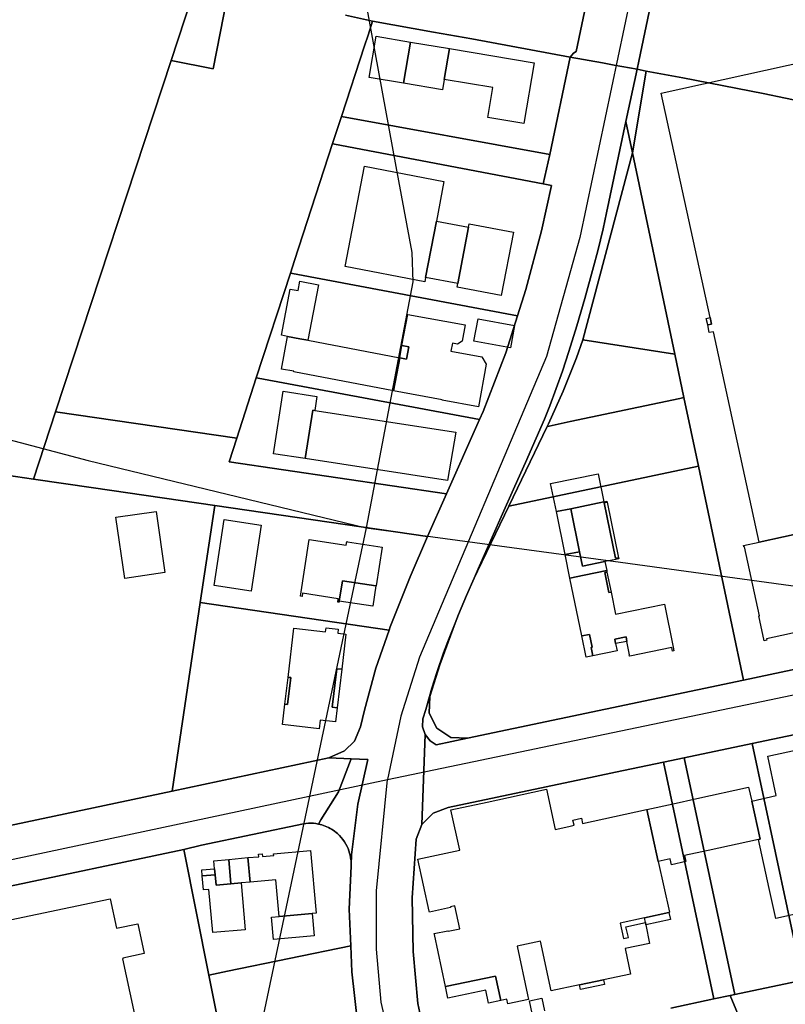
# Model space of a CAD drawing. Extents: x 577960 to 582939, y 6017202 to 6023066.
# Tile 81 of 217: x 578531 to 578718, y 6021514 to 6021755. Entities that reach past the tile are written whole.
import ezdxf

# ---------------------------------------------------------------- set-up
doc = ezdxf.new("R2010")
doc.units = 0
doc.header["$MEASUREMENT"] = 0
doc.linetypes.add('D', pattern=[0])
for name, color, linetype in [('LI__FLUR', 7, 'D'), ('LI__GEB', 7, 'Continuous'), ('LI__STRASSE', 7, 'Continuous')]:
    doc.layers.add(name, color=color, linetype=linetype)

msp = doc.modelspace()

# ---------------------------------------------------------------- linework, layer by layer
at = {"layer": 'LI__FLUR', "color": 8, "linetype": 'D', "true_color": 0x808080}
for p, q in [((578666.948, 6021747.316), (578684.784, 6021831.461)), ((578684.784, 6021831.461), (578666.948, 6021747.316)), ((578690.02, 6021781.581), (578682.252, 6021744.956)), ((578682.252, 6021744.956), (578690.02, 6021781.581)), ((578567.866, 6021745.157), (578573.725, 6021763.14)), ((578573.725, 6021763.14), (578567.866, 6021745.157)), ((578581.761, 6021761.63), (578578.172, 6021743.148)), ((578578.172, 6021743.148), (578581.761, 6021761.63)), ((578610.49, 6021756.222), (578617.137, 6021754.793)), ((578617.137, 6021754.793), (578610.49, 6021756.222)), ((578617.137, 6021754.793), (578616.038, 6021751.384)), ((578616.038, 6021751.384), (578617.137, 6021754.793)), ((578617.137, 6021754.793), (578632.091, 6021752.064)), ((578632.091, 6021752.064), (578617.137, 6021754.793)), ((578632.091, 6021752.064), (578641.458, 6021750.484)), ((578641.458, 6021750.484), (578632.091, 6021752.064)), ((578616.038, 6021751.384), (578615.178, 6021748.735)), ((578615.178, 6021748.735), (578616.038, 6021751.384)), ((578641.458, 6021750.484), (578665.478, 6021745.926)), ((578665.478, 6021745.926), (578641.458, 6021750.484)), ((578615.178, 6021748.735), (578609.549, 6021731.463)), ((578609.549, 6021731.463), (578615.178, 6021748.735)), ((578665.478, 6021745.926), (578666.318, 6021746.976)), ((578666.318, 6021746.976), (578665.478, 6021745.926)), ((578666.318, 6021746.976), (578666.948, 6021747.316)), ((578666.948, 6021747.316), (578666.318, 6021746.976)), ((578567.866, 6021745.157), (578539.564, 6021659.173)), ((578539.564, 6021659.173), (578567.866, 6021745.157)), ((578578.172, 6021743.148), (578567.866, 6021745.157)), ((578567.866, 6021745.157), (578578.172, 6021743.148)), ((578660.499, 6021722.146), (578665.478, 6021745.926)), ((578665.478, 6021745.926), (578660.499, 6021722.146)), ((578673.425, 6021744.587), (578665.478, 6021745.926)), ((578665.478, 6021745.926), (578673.425, 6021744.587)), ((578676.244, 6021744.047), (578673.425, 6021744.587)), ((578673.425, 6021744.587), (578676.244, 6021744.047)), ((578682.252, 6021744.956), (578681.842, 6021742.997)), ((578681.842, 6021742.997), (578682.252, 6021744.956)), ((578681.842, 6021742.997), (578676.244, 6021744.047)), ((578676.244, 6021744.047), (578681.842, 6021742.997)), ((578679.142, 6021730.262), (578681.842, 6021742.997)), ((578681.842, 6021742.997), (578679.142, 6021730.262)), ((578680.761, 6021722.546), (578684.051, 6021742.577)), ((578684.051, 6021742.577), (578680.761, 6021722.546)), ((578681.842, 6021742.997), (578684.051, 6021742.577)), ((578684.051, 6021742.577), (578681.842, 6021742.997)), ((578684.051, 6021742.577), (578693.047, 6021740.868)), ((578693.047, 6021740.868), (578684.051, 6021742.577)), ((578693.047, 6021740.868), (578712.68, 6021737.069)), ((578712.68, 6021737.069), (578693.047, 6021740.868)), ((578712.68, 6021737.069), (578730.003, 6021733.501)), ((578730.003, 6021733.501), (578712.68, 6021737.069)), ((578607.38, 6021724.805), (578609.549, 6021731.463)), ((578609.549, 6021731.463), (578607.38, 6021724.805)), ((578609.549, 6021731.463), (578660.499, 6021722.146)), ((578660.499, 6021722.146), (578609.549, 6021731.463)), ((578674.383, 6021707.862), (578679.142, 6021730.262)), ((578679.142, 6021730.262), (578674.383, 6021707.862)), ((578680.761, 6021722.546), (578679.142, 6021730.262)), ((578679.142, 6021730.262), (578680.761, 6021722.546)), ((578598.062, 6021696.197), (578607.38, 6021724.805)), ((578607.38, 6021724.805), (578598.062, 6021696.197)), ((578607.38, 6021724.805), (578607.87, 6021724.715)), ((578607.87, 6021724.715), (578607.38, 6021724.805)), ((578607.87, 6021724.715), (578658.89, 6021714.959)), ((578658.89, 6021714.959), (578607.87, 6021724.715)), ((578668.604, 6021676.774), (578680.761, 6021722.546)), ((578680.761, 6021722.546), (578668.604, 6021676.774)), ((578680.761, 6021722.546), (578691.116, 6021673.266)), ((578691.116, 6021673.266), (578680.761, 6021722.546)), ((578660.499, 6021722.146), (578658.89, 6021714.959)), ((578658.89, 6021714.959), (578660.499, 6021722.146)), ((578660.889, 6021714.579), (578658.499, 6021703.514)), ((578658.499, 6021703.514), (578660.889, 6021714.579)), ((578658.89, 6021714.959), (578660.889, 6021714.579)), ((578660.889, 6021714.579), (578658.89, 6021714.959)), ((578673.524, 6021703.943), (578674.383, 6021707.862)), ((578674.383, 6021707.862), (578673.524, 6021703.943)), ((578658.499, 6021703.514), (578654.62, 6021689.149)), ((578654.62, 6021689.149), (578658.499, 6021703.514)), ((578672.254, 6021698.545), (578673.524, 6021703.943)), ((578673.524, 6021703.943), (578672.254, 6021698.545)), ((578671.234, 6021694.667), (578672.254, 6021698.545)), ((578672.254, 6021698.545), (578671.234, 6021694.667)), ((578597.063, 6021693.128), (578598.062, 6021696.197)), ((578598.062, 6021696.197), (578597.063, 6021693.128)), ((578669.085, 6021686.94), (578671.234, 6021694.667)), ((578671.234, 6021694.667), (578669.085, 6021686.94)), ((578597.063, 6021693.128), (578588.715, 6021667.499)), ((578588.715, 6021667.499), (578597.063, 6021693.128)), ((578597.553, 6021693.038), (578597.063, 6021693.128)), ((578597.063, 6021693.128), (578597.553, 6021693.038)), ((578652.581, 6021682.692), (578597.553, 6021693.038)), ((578597.553, 6021693.038), (578652.581, 6021682.692)), ((578654.62, 6021689.149), (578652.581, 6021682.692)), ((578652.581, 6021682.692), (578654.62, 6021689.149)), ((578667.105, 6021680.203), (578669.085, 6021686.94)), ((578669.085, 6021686.94), (578667.105, 6021680.203)), ((578649.722, 6021673.636), (578652.581, 6021682.692)), ((578652.581, 6021682.692), (578649.722, 6021673.636)), ((578665.166, 6021673.946), (578667.105, 6021680.203)), ((578667.105, 6021680.203), (578665.166, 6021673.946)), ((578667.025, 6021672.376), (578668.604, 6021676.774)), ((578668.604, 6021676.774), (578667.025, 6021672.376)), ((578668.604, 6021676.774), (578691.116, 6021673.266)), ((578691.116, 6021673.266), (578668.604, 6021676.774)), ((578644.223, 6021659.272), (578649.722, 6021673.636)), ((578649.722, 6021673.636), (578644.223, 6021659.272)), ((578663.586, 6021669.138), (578665.166, 6021673.946)), ((578665.166, 6021673.946), (578663.586, 6021669.138)), ((578663.806, 6021664.27), (578667.025, 6021672.376)), ((578667.025, 6021672.376), (578663.806, 6021664.27)), ((578691.116, 6021673.266), (578693.334, 6021662.69)), ((578693.334, 6021662.69), (578691.116, 6021673.266)), ((578583.916, 6021652.765), (578588.715, 6021667.499)), ((578588.715, 6021667.499), (578583.916, 6021652.765)), ((578588.715, 6021667.499), (578589.205, 6021667.409)), ((578589.205, 6021667.409), (578588.715, 6021667.499)), ((578589.205, 6021667.409), (578643.343, 6021657.303)), ((578643.343, 6021657.303), (578589.205, 6021667.409)), ((578662.086, 6021664.869), (578663.586, 6021669.138)), ((578663.586, 6021669.138), (578662.086, 6021664.869)), ((578660.477, 6021660.641), (578662.086, 6021664.869)), ((578662.086, 6021664.869), (578660.477, 6021660.641)), ((578660.197, 6021656.223), (578663.806, 6021664.27)), ((578663.806, 6021664.27), (578660.197, 6021656.223)), ((578665.525, 6021656.803), (578692.355, 6021662.48)), ((578692.355, 6021662.48), (578665.525, 6021656.803)), ((578692.355, 6021662.48), (578693.334, 6021662.69)), ((578693.334, 6021662.69), (578692.355, 6021662.48)), ((578693.334, 6021662.69), (578696.872, 6021645.877)), ((578696.872, 6021645.877), (578693.334, 6021662.69)), ((578659.177, 6021657.372), (578660.477, 6021660.641)), ((578660.477, 6021660.641), (578659.177, 6021657.372)), ((578534.175, 6021642.7), (578539.564, 6021659.173)), ((578539.564, 6021659.173), (578534.175, 6021642.7)), ((578539.564, 6021659.173), (578583.916, 6021652.765)), ((578583.916, 6021652.765), (578539.564, 6021659.173)), ((578643.343, 6021657.303), (578644.223, 6021659.272)), ((578644.223, 6021659.272), (578643.343, 6021657.303)), ((578643.343, 6021657.303), (578635.266, 6021639.13)), ((578635.266, 6021639.13), (578643.343, 6021657.303)), ((578650.52, 6021636.131), (578659.897, 6021655.613)), ((578659.897, 6021655.613), (578650.52, 6021636.131)), ((578657.198, 6021652.764), (578659.177, 6021657.372)), ((578659.177, 6021657.372), (578657.198, 6021652.764)), ((578659.897, 6021655.613), (578660.197, 6021656.223)), ((578660.197, 6021656.223), (578659.897, 6021655.613)), ((578659.897, 6021655.613), (578660.317, 6021655.703)), ((578660.317, 6021655.703), (578659.897, 6021655.613)), ((578660.317, 6021655.703), (578665.525, 6021656.803)), ((578665.525, 6021656.803), (578660.317, 6021655.703)), ((578583.916, 6021652.765), (578582.037, 6021646.988)), ((578582.037, 6021646.988), (578583.916, 6021652.765)), ((578654.579, 6021646.757), (578657.198, 6021652.764)), ((578657.198, 6021652.764), (578654.579, 6021646.757)), ((578534.175, 6021642.7), (578506.466, 6021646.728)), ((578506.466, 6021646.728), (578534.175, 6021642.7)), ((578582.037, 6021646.988), (578635.266, 6021639.13)), ((578635.266, 6021639.13), (578582.037, 6021646.988)), ((578696.872, 6021645.877), (578650.52, 6021636.131)), ((578650.52, 6021636.131), (578696.872, 6021645.877)), ((578651.969, 6021641.019), (578654.579, 6021646.757)), ((578654.579, 6021646.757), (578651.969, 6021641.019)), ((578696.872, 6021645.877), (578705.028, 6021607.052)), ((578705.028, 6021607.052), (578696.872, 6021645.877)), ((578548.919, 6021640.571), (578534.175, 6021642.7)), ((578534.175, 6021642.7), (578548.919, 6021640.571)), ((578648.64, 6021633.482), (578651.969, 6021641.019)), ((578651.969, 6021641.019), (578648.64, 6021633.482)), ((578578.538, 6021636.272), (578548.919, 6021640.571)), ((578548.919, 6021640.571), (578578.538, 6021636.272)), ((578635.266, 6021639.13), (578630.607, 6021628.714)), ((578630.607, 6021628.714), (578635.266, 6021639.13)), ((578574.998, 6021612.552), (578578.538, 6021636.272)), ((578578.538, 6021636.272), (578574.998, 6021612.552)), ((578630.607, 6021628.714), (578578.538, 6021636.272)), ((578578.538, 6021636.272), (578630.607, 6021628.714)), ((578642.842, 6021620.188), (578650.52, 6021636.131)), ((578650.52, 6021636.131), (578642.842, 6021620.188)), ((578642.972, 6021620.748), (578648.64, 6021633.482)), ((578648.64, 6021633.482), (578642.972, 6021620.748)), ((578630.607, 6021628.714), (578626.318, 6021618.829)), ((578626.318, 6021618.829), (578630.607, 6021628.714)), ((578641.982, 6021618.469), (578642.972, 6021620.748)), ((578642.972, 6021620.748), (578641.982, 6021618.469)), ((578641.982, 6021618.469), (578642.842, 6021620.188)), ((578642.842, 6021620.188), (578641.982, 6021618.469)), ((578626.318, 6021618.829), (578621.46, 6021606.594)), ((578621.46, 6021606.594), (578626.318, 6021618.829)), ((578640.133, 6021614.24), (578641.982, 6021618.469)), ((578641.982, 6021618.469), (578640.133, 6021614.24)), ((578638.194, 6021609.612), (578640.133, 6021614.24)), ((578640.133, 6021614.24), (578638.194, 6021609.612)), ((578568.109, 6021566.381), (578574.998, 6021612.552)), ((578574.998, 6021612.552), (578568.109, 6021566.381)), ((578621.19, 6021605.794), (578574.998, 6021612.552)), ((578574.998, 6021612.552), (578621.19, 6021605.794)), ((578637.334, 6021607.453), (578638.194, 6021609.612)), ((578638.194, 6021609.612), (578637.334, 6021607.453)), ((578787.736, 6021610.42), (578707.866, 6021593.548)), ((578707.866, 6021593.548), (578787.736, 6021610.42)), ((578637.334, 6021607.453), (578633.565, 6021597.247)), ((578633.565, 6021597.247), (578637.334, 6021607.453)), ((578635.564, 6021603.025), (578637.334, 6021607.453)), ((578637.334, 6021607.453), (578635.564, 6021603.025)), ((578705.028, 6021607.052), (578707.866, 6021593.548)), ((578707.866, 6021593.548), (578705.028, 6021607.052)), ((578621.19, 6021605.794), (578617.981, 6021596.438)), ((578617.981, 6021596.438), (578621.19, 6021605.794)), ((578621.46, 6021606.594), (578621.19, 6021605.794)), ((578621.19, 6021605.794), (578621.46, 6021606.594)), ((578634.535, 6021600.236), (578635.564, 6021603.025)), ((578635.564, 6021603.025), (578634.535, 6021600.236)), ((578632.885, 6021595.448), (578634.535, 6021600.236)), ((578634.535, 6021600.236), (578632.885, 6021595.448)), ((578633.565, 6021597.247), (578631.145, 6021589.531)), ((578631.145, 6021589.531), (578633.565, 6021597.247)), ((578617.981, 6021596.438), (578615.151, 6021586.222)), ((578615.151, 6021586.222), (578617.981, 6021596.438)), ((578631.655, 6021591.6), (578632.885, 6021595.448)), ((578632.885, 6021595.448), (578631.655, 6021591.6)), ((578707.866, 6021593.548), (578640.411, 6021579.305)), ((578640.411, 6021579.305), (578707.866, 6021593.548)), ((578630.146, 6021586.322), (578631.655, 6021591.6)), ((578631.655, 6021591.6), (578630.146, 6021586.322)), ((578631.145, 6021589.531), (578630.975, 6021585.422)), ((578630.975, 6021585.422), (578631.145, 6021589.531)), ((578615.151, 6021586.222), (578614.192, 6021582.104)), ((578614.192, 6021582.104), (578615.151, 6021586.222)), ((578629.486, 6021584.103), (578630.146, 6021586.322)), ((578630.146, 6021586.322), (578629.486, 6021584.103)), ((578630.975, 6021585.422), (578632.844, 6021581.774)), ((578632.844, 6021581.774), (578630.975, 6021585.422)), ((578629.356, 6021582.114), (578629.486, 6021584.103)), ((578629.486, 6021584.103), (578629.356, 6021582.114)), ((578709.975, 6021578.044), (578734.455, 6021583.212)), ((578734.455, 6021583.212), (578709.975, 6021578.044)), ((578614.192, 6021582.104), (578612.732, 6021578.615)), ((578612.732, 6021578.615), (578614.192, 6021582.104)), ((578630.026, 6021580.244), (578629.356, 6021582.114)), ((578629.356, 6021582.114), (578630.026, 6021580.244)), ((578632.844, 6021581.774), (578636.323, 6021579.525)), ((578636.323, 6021579.525), (578632.844, 6021581.774)), ((578612.732, 6021578.615), (578610.263, 6021576.236)), ((578610.263, 6021576.236), (578612.732, 6021578.615)), ((578630.026, 6021580.244), (578629.235, 6021558.233)), ((578629.235, 6021558.233), (578630.026, 6021580.244)), ((578631.265, 6021578.685), (578630.026, 6021580.244)), ((578630.026, 6021580.244), (578631.265, 6021578.685)), ((578632.704, 6021577.675), (578631.265, 6021578.685)), ((578631.265, 6021578.685), (578632.704, 6021577.675)), ((578640.411, 6021579.305), (578632.704, 6021577.675)), ((578632.704, 6021577.675), (578640.411, 6021579.305)), ((578636.323, 6021579.525), (578640.411, 6021579.305)), ((578640.411, 6021579.305), (578636.323, 6021579.525)), ((578709.975, 6021578.044), (578693.391, 6021574.536)), ((578693.391, 6021574.536), (578709.975, 6021578.044)), ((578721.428, 6021524.576), (578709.975, 6021578.044)), ((578709.975, 6021578.044), (578721.428, 6021524.576)), ((578610.263, 6021576.236), (578606.414, 6021574.507)), ((578606.414, 6021574.507), (578610.263, 6021576.236)), ((578606.414, 6021574.507), (578568.109, 6021566.381)), ((578568.109, 6021566.381), (578606.414, 6021574.507)), ((578611.952, 6021574.307), (578606.414, 6021574.507)), ((578606.414, 6021574.507), (578611.952, 6021574.307)), ((578608.833, 6021566.21), (578611.952, 6021574.307)), ((578611.952, 6021574.307), (578608.833, 6021566.21)), ((578611.952, 6021574.307), (578616.011, 6021574.157)), ((578616.011, 6021574.157), (578611.952, 6021574.307)), ((578616.011, 6021574.157), (578613.521, 6021563.182)), ((578613.521, 6021563.182), (578616.011, 6021574.157)), ((578688.313, 6021573.486), (578676.577, 6021570.988)), ((578676.577, 6021570.988), (578688.313, 6021573.486)), ((578688.313, 6021573.486), (578693.391, 6021574.536)), ((578693.391, 6021574.536), (578688.313, 6021573.486)), ((578700.646, 6021515.58), (578688.313, 6021573.486)), ((578688.313, 6021573.486), (578700.646, 6021515.58)), ((578693.391, 6021574.536), (578705.744, 6021516.649)), ((578705.744, 6021516.649), (578693.391, 6021574.536)), ((578676.577, 6021570.988), (578671.589, 6021569.958)), ((578671.589, 6021569.958), (578676.577, 6021570.988)), ((578671.589, 6021569.958), (578635.643, 6021562.372)), ((578635.643, 6021562.372), (578671.589, 6021569.958)), ((578568.109, 6021566.381), (578511.57, 6021554.387)), ((578511.57, 6021554.387), (578568.109, 6021566.381)), ((578604.525, 6021559.363), (578608.833, 6021566.21)), ((578608.833, 6021566.21), (578604.525, 6021559.363)), ((578613.521, 6021563.182), (578612.011, 6021550.827)), ((578612.011, 6021550.827), (578613.521, 6021563.182)), ((578635.643, 6021562.372), (578632.014, 6021560.972)), ((578632.014, 6021560.972), (578635.643, 6021562.372)), ((578603.905, 6021558.334), (578604.525, 6021559.363)), ((578604.525, 6021559.363), (578603.905, 6021558.334)), ((578632.014, 6021560.972), (578629.235, 6021558.233)), ((578629.235, 6021558.233), (578632.014, 6021560.972)), ((578575.296, 6021553.136), (578600.236, 6021558.384)), ((578600.236, 6021558.384), (578575.296, 6021553.136)), ((578600.236, 6021558.384), (578600.845, 6021558.476)), ((578600.845, 6021558.476), (578600.236, 6021558.384)), ((578600.845, 6021558.476), (578601.458, 6021558.527)), ((578601.458, 6021558.527), (578600.845, 6021558.476)), ((578601.458, 6021558.527), (578602.073, 6021558.539)), ((578602.073, 6021558.539), (578601.458, 6021558.527)), ((578602.073, 6021558.539), (578602.688, 6021558.511)), ((578602.688, 6021558.511), (578602.073, 6021558.539)), ((578602.688, 6021558.511), (578603.299, 6021558.442)), ((578603.299, 6021558.442), (578602.688, 6021558.511)), ((578603.299, 6021558.442), (578603.905, 6021558.334)), ((578603.905, 6021558.334), (578603.299, 6021558.442)), ((578604.33, 6021558.237), (578603.905, 6021558.334)), ((578603.905, 6021558.334), (578604.33, 6021558.237)), ((578604.751, 6021558.121), (578604.33, 6021558.237)), ((578604.33, 6021558.237), (578604.751, 6021558.121)), ((578605.166, 6021557.988), (578604.751, 6021558.121)), ((578604.751, 6021558.121), (578605.166, 6021557.988)), ((578605.576, 6021557.837), (578605.166, 6021557.988)), ((578605.166, 6021557.988), (578605.576, 6021557.837)), ((578605.979, 6021557.669), (578605.576, 6021557.837)), ((578605.576, 6021557.837), (578605.979, 6021557.669)), ((578606.374, 6021557.484), (578605.979, 6021557.669)), ((578605.979, 6021557.669), (578606.374, 6021557.484)), ((578606.758, 6021557.277), (578606.374, 6021557.484)), ((578606.374, 6021557.484), (578606.758, 6021557.277)), ((578607.134, 6021557.055), (578606.758, 6021557.277)), ((578606.758, 6021557.277), (578607.134, 6021557.055)), ((578607.501, 6021556.819), (578607.134, 6021557.055)), ((578607.134, 6021557.055), (578607.501, 6021556.819)), ((578607.859, 6021556.568), (578607.501, 6021556.819)), ((578607.501, 6021556.819), (578607.859, 6021556.568)), ((578608.206, 6021556.303), (578607.859, 6021556.568)), ((578607.859, 6021556.568), (578608.206, 6021556.303)), ((578608.543, 6021556.025), (578608.206, 6021556.303)), ((578608.206, 6021556.303), (578608.543, 6021556.025)), ((578629.235, 6021558.233), (578627.855, 6021554.595)), ((578627.855, 6021554.595), (578629.235, 6021558.233)), ((578609.026, 6021555.564), (578608.543, 6021556.025)), ((578608.543, 6021556.025), (578609.026, 6021555.564)), ((578609.479, 6021555.072), (578609.026, 6021555.564)), ((578609.026, 6021555.564), (578609.479, 6021555.072)), ((578609.898, 6021554.552), (578609.479, 6021555.072)), ((578609.479, 6021555.072), (578609.898, 6021554.552)), ((578610.283, 6021554.006), (578609.898, 6021554.552)), ((578609.898, 6021554.552), (578610.283, 6021554.006)), ((578610.631, 6021553.437), (578610.283, 6021554.006)), ((578610.283, 6021554.006), (578610.631, 6021553.437)), ((578627.855, 6021554.595), (578626.815, 6021540.271)), ((578626.815, 6021540.271), (578627.855, 6021554.595)), ((578454.181, 6021527.429), (578570.995, 6021552.076)), ((578570.995, 6021552.076), (578454.181, 6021527.429)), ((578570.995, 6021552.076), (578575.296, 6021553.136)), ((578575.296, 6021553.136), (578570.995, 6021552.076)), ((578577.12, 6021521.357), (578570.995, 6021552.076)), ((578570.995, 6021552.076), (578577.12, 6021521.357)), ((578610.942, 6021552.846), (578610.631, 6021553.437)), ((578610.631, 6021553.437), (578610.942, 6021552.846)), ((578611.164, 6021552.323), (578610.942, 6021552.846)), ((578610.942, 6021552.846), (578611.164, 6021552.323)), ((578611.358, 6021551.789), (578611.164, 6021552.323)), ((578611.164, 6021552.323), (578611.358, 6021551.789)), ((578611.526, 6021551.246), (578611.358, 6021551.789)), ((578611.358, 6021551.789), (578611.526, 6021551.246)), ((578611.666, 6021550.696), (578611.526, 6021551.246)), ((578611.526, 6021551.246), (578611.666, 6021550.696)), ((578611.778, 6021550.139), (578611.666, 6021550.696)), ((578611.666, 6021550.696), (578611.778, 6021550.139)), ((578611.861, 6021549.577), (578611.778, 6021550.139)), ((578611.778, 6021550.139), (578611.861, 6021549.577)), ((578611.882, 6021549.388), (578611.861, 6021549.577)), ((578611.861, 6021549.577), (578611.882, 6021549.388)), ((578611.899, 6021549.198), (578611.882, 6021549.388)), ((578611.882, 6021549.388), (578611.899, 6021549.198)), ((578611.911, 6021549.008), (578611.899, 6021549.198)), ((578611.899, 6021549.198), (578611.911, 6021549.008)), ((578612.011, 6021550.827), (578611.921, 6021548.438)), ((578611.921, 6021548.438), (578612.011, 6021550.827)), ((578611.901, 6021548.018), (578611.461, 6021537.522)), ((578611.461, 6021537.522), (578611.901, 6021548.018)), ((578611.921, 6021548.438), (578611.901, 6021548.018)), ((578611.901, 6021548.018), (578611.921, 6021548.438)), ((578611.919, 6021548.818), (578611.911, 6021549.008)), ((578611.911, 6021549.008), (578611.919, 6021548.818)), ((578611.922, 6021548.628), (578611.919, 6021548.818)), ((578611.919, 6021548.818), (578611.922, 6021548.628)), ((578611.921, 6021548.438), (578611.922, 6021548.628)), ((578611.922, 6021548.628), (578611.921, 6021548.438)), ((578626.815, 6021540.271), (578627.065, 6021527.166)), ((578627.065, 6021527.166), (578626.815, 6021540.271)), ((578611.461, 6021537.522), (578611.826, 6021528.505)), ((578611.826, 6021528.505), (578611.461, 6021537.522)), ((578611.826, 6021528.505), (578581.632, 6021522.319)), ((578581.632, 6021522.319), (578611.826, 6021528.505)), ((578612.05, 6021522.148), (578611.826, 6021528.505)), ((578611.826, 6021528.505), (578612.05, 6021522.148)), ((578627.065, 6021527.166), (578628.264, 6021514.401)), ((578628.264, 6021514.401), (578627.065, 6021527.166)), ((578581.632, 6021522.319), (578577.12, 6021521.357)), ((578577.12, 6021521.357), (578581.632, 6021522.319)), ((578577.12, 6021521.357), (578583.21, 6021490.872)), ((578583.21, 6021490.872), (578577.12, 6021521.357)), ((578613.479, 6021509.863), (578612.05, 6021522.148)), ((578612.05, 6021522.148), (578613.479, 6021509.863)), ((578705.744, 6021516.649), (578722.378, 6021520.148)), ((578722.378, 6021520.148), (578705.744, 6021516.649)), ((578690.1, 6021513.321), (578700.646, 6021515.58)), ((578700.646, 6021515.58), (578690.1, 6021513.321)), ((578704.644, 6021516.419), (578700.646, 6021515.58)), ((578700.646, 6021515.58), (578704.644, 6021516.419)), ((578704.644, 6021516.419), (578705.744, 6021516.649)), ((578705.744, 6021516.649), (578704.644, 6021516.419)), ((578710.462, 6021502.355), (578704.644, 6021516.419)), ((578704.644, 6021516.419), (578710.462, 6021502.355)), ((578628.264, 6021514.401), (578631.062, 6021500.927)), ((578631.062, 6021500.927), (578628.264, 6021514.401))]:
    msp.add_line(p, q, dxfattribs=at)
at = {"layer": 'LI__GEB', "color": 5, "linetype": 'D', "true_color": 0x0100ff}
for p, q in [((578616.327, 6021741.009), (578618.027, 6021751.074)), ((578618.027, 6021751.074), (578626.454, 6021749.645)), ((578626.454, 6021749.645), (578624.754, 6021739.589)), ((578624.754, 6021739.589), (578616.327, 6021741.009)), ((578641.945, 6021676.505), (578642.945, 6021681.973)), ((578642.945, 6021681.973), (578651.901, 6021680.333)), ((578698.747, 6021682.039), (578699.753, 6021682.259)), ((578699.142, 6021680.468), (578698.747, 6021682.039)), ((578699.753, 6021682.259), (578700.098, 6021680.677)), ((578651.901, 6021680.333), (578650.901, 6021674.855)), ((578700.098, 6021680.677), (578699.142, 6021680.468)), ((578623.782, 6021672.407), (578624.341, 6021675.435)), ((578624.341, 6021675.435), (578626.051, 6021675.115)), ((578626.051, 6021675.115), (578625.481, 6021672.087)), ((578650.901, 6021674.855), (578641.945, 6021676.505)), ((578625.481, 6021672.087), (578623.782, 6021672.407)), ((578673.811, 6021636.911), (578674.541, 6021637.071)), ((578676.579, 6021623.346), (578673.811, 6021636.911)), ((578674.541, 6021637.071), (578677.319, 6021623.496)), ((578664.274, 6021624.246), (578667.783, 6021624.956)), ((578665.443, 6021618.498), (578664.274, 6021624.246)), ((578667.783, 6021624.956), (578668.502, 6021621.427)), ((578668.502, 6021621.427), (578673.96, 6021622.546)), ((578673.96, 6021622.546), (578674.42, 6021620.337)), ((578677.319, 6021623.496), (578676.579, 6021623.346)), ((578668.932, 6021619.218), (578665.443, 6021618.498)), ((578674.42, 6021620.337), (578668.932, 6021619.218)), ((578673.94, 6021619.868), (578674.49, 6021619.978)), ((578674.94, 6021614.97), (578673.94, 6021619.868)), ((578674.49, 6021619.978), (578675.489, 6021615.08)), ((578675.489, 6021615.08), (578674.94, 6021614.97)), ((578668.332, 6021604.344), (578670.181, 6021604.724)), ((578670.181, 6021604.724), (578670.831, 6021601.595)), ((578669.391, 6021599.156), (578668.332, 6021604.344)), ((578676.399, 6021603.544), (578679.148, 6021604.104)), ((578676.608, 6021602.475), (578676.399, 6021603.544)), ((578679.367, 6021603.034), (578676.608, 6021602.475)), ((578679.148, 6021604.104), (578679.367, 6021603.034)), ((578670.831, 6021601.595), (578670.641, 6021601.555)), ((578670.641, 6021601.555), (578671.06, 6021599.496)), ((578671.06, 6021599.496), (578669.391, 6021599.156)), ((578607.305, 6021586.912), (578608.424, 6021596.338)), ((578608.424, 6021596.338), (578609.624, 6021596.198)), ((578609.624, 6021596.198), (578608.514, 6021586.772)), ((578595.719, 6021587.672), (578596.499, 6021594.219)), ((578597.129, 6021594.149), (578596.329, 6021587.592)), ((578596.499, 6021594.219), (578597.129, 6021594.149)), ((578596.329, 6021587.592), (578595.719, 6021587.672)), ((578608.514, 6021586.772), (578607.305, 6021586.912)), ((578575.355, 6021547.129), (578578.494, 6021547.409)), ((578575.485, 6021545.629), (578575.355, 6021547.129)), ((578578.494, 6021547.409), (578578.624, 6021545.919)), ((578578.624, 6021545.919), (578575.485, 6021545.629)), ((578683.673, 6021535.412), (578689.631, 6021536.711)), ((578683.893, 6021534.232), (578683.673, 6021535.412)), ((578690.011, 6021534.972), (578684.003, 6021533.643)), ((578689.631, 6021536.711), (578690.011, 6021534.972)), ((578684.003, 6021533.643), (578683.893, 6021534.232)), ((578635.001, 6021518.55), (578647.237, 6021521.138)), ((578647.237, 6021521.138), (578648.496, 6021515.151)), ((578667.809, 6021518.979), (578673.626, 6021520.208)), ((578673.626, 6021520.208), (578673.856, 6021519.109)), ((578635.601, 6021515.721), (578635.001, 6021518.55)), ((578668.048, 6021517.869), (578667.809, 6021518.979)), ((578673.856, 6021519.109), (578668.048, 6021517.869)), ((578644.837, 6021517.68), (578635.601, 6021515.721)), ((578645.497, 6021514.521), (578644.837, 6021517.68)), ((578648.496, 6021515.151), (578645.497, 6021514.521))]:
    msp.add_line(p, q, dxfattribs=at)
at = {"layer": 'LI__GEB', "color": 5, "linetype": 'D', "true_color": 0x0000ff}
for p, q in [((578624.754, 6021739.589), (578626.454, 6021749.645)), ((578626.454, 6021749.645), (578635.97, 6021748.046)), ((578635.97, 6021748.046), (578634.7, 6021740.519)), ((578634.7, 6021740.519), (578635.97, 6021748.046)), ((578635.97, 6021748.046), (578656.662, 6021744.557)), ((578656.662, 6021744.557), (578654.152, 6021729.713)), ((578687.76, 6021737.143), (578730.68, 6021746.591)), ((578634.28, 6021737.98), (578624.754, 6021739.589)), ((578634.7, 6021740.519), (578634.28, 6021737.98)), ((578646.545, 6021738.519), (578634.7, 6021740.519)), ((578645.316, 6021731.202), (578646.545, 6021738.519)), ((578699.753, 6021682.259), (578687.76, 6021737.143)), ((578654.152, 6021729.713), (578645.316, 6021731.202)), ((578610.458, 6021694.748), (578615.157, 6021719.287)), ((578615.157, 6021719.287), (578634.609, 6021715.569)), ((578634.609, 6021715.569), (578632.759, 6021705.873)), ((578632.759, 6021705.873), (578630.12, 6021692.049)), ((578630.12, 6021692.049), (578632.759, 6021705.873)), ((578632.759, 6021705.873), (578640.636, 6021704.363)), ((578637.997, 6021690.549), (578640.636, 6021704.363)), ((578640.636, 6021704.363), (578637.997, 6021690.549)), ((578640.636, 6021704.363), (578640.796, 6021705.193)), ((578640.796, 6021705.193), (578651.592, 6021703.134)), ((578651.592, 6021703.134), (578648.633, 6021687.63)), ((578629.92, 6021691.019), (578610.458, 6021694.748)), ((578630.12, 6021692.049), (578629.92, 6021691.019)), ((578637.997, 6021690.549), (578630.12, 6021692.049)), ((578594.853, 6021677.925), (578596.993, 6021689.24)), ((578596.993, 6021689.24), (578598.912, 6021688.87)), ((578598.912, 6021688.87), (578599.342, 6021691.169)), ((578599.342, 6021691.169), (578603.9, 6021690.299)), ((578603.9, 6021690.299), (578601.31, 6021676.705)), ((578637.837, 6021689.689), (578637.997, 6021690.549)), ((578648.633, 6021687.63), (578637.837, 6021689.689)), ((578624.341, 6021675.435), (578625.751, 6021683.042)), ((578625.751, 6021683.042), (578639.826, 6021680.453)), ((578700.098, 6021680.677), (578699.753, 6021682.259)), ((578639.826, 6021680.453), (578639.086, 6021676.445)), ((578699.142, 6021680.468), (578700.098, 6021680.677)), ((578699.533, 6021678.583), (578699.142, 6021680.468)), ((578594.843, 6021669.658), (578596.322, 6021677.655)), ((578596.322, 6021677.655), (578594.853, 6021677.925)), ((578599.341, 6021677.075), (578596.322, 6021677.655)), ((578596.322, 6021677.655), (578599.341, 6021677.075)), ((578601.31, 6021676.705), (578599.341, 6021677.075)), ((578599.341, 6021677.075), (578601.31, 6021676.705)), ((578700.512, 6021678.793), (578699.533, 6021678.583)), ((578711.744, 6021627.321), (578700.512, 6021678.793)), ((578601.31, 6021676.705), (578623.782, 6021672.407)), ((578626.051, 6021675.115), (578624.341, 6021675.435)), ((578625.481, 6021672.087), (578626.051, 6021675.115)), ((578636.667, 6021675.995), (578636.307, 6021674.006)), ((578637.966, 6021675.765), (578636.667, 6021675.995)), ((578639.086, 6021676.445), (578637.966, 6021675.765)), ((578622.292, 6021664.35), (578623.782, 6021672.407)), ((578623.782, 6021672.407), (578622.292, 6021664.35)), ((578623.782, 6021672.407), (578625.481, 6021672.087)), ((578636.307, 6021674.006), (578643.884, 6021672.636)), ((578643.884, 6021672.636), (578644.943, 6021670.867)), ((578597.871, 6021669.098), (578594.843, 6021669.658)), ((578644.943, 6021670.867), (578643.074, 6021660.431)), ((578597.851, 6021668.998), (578597.871, 6021669.098)), ((578622.292, 6021664.35), (578597.851, 6021668.998)), ((578592.933, 6021648.947), (578595.292, 6021664.21)), ((578595.292, 6021664.21), (578603.539, 6021662.941)), ((578603.539, 6021662.941), (578603.009, 6021659.542)), ((578634.147, 6021662.101), (578622.292, 6021664.35)), ((578634.137, 6021662.051), (578634.147, 6021662.101)), ((578643.074, 6021660.431), (578634.137, 6021662.051)), ((578600.7, 6021647.747), (578602.539, 6021659.612)), ((578602.539, 6021659.612), (578600.7, 6021647.747)), ((578602.539, 6021659.612), (578603.009, 6021659.542)), ((578603.009, 6021659.542), (578602.539, 6021659.612)), ((578603.009, 6021659.542), (578637.526, 6021654.224)), ((578637.526, 6021654.224), (578635.486, 6021642.359)), ((578600.7, 6021647.747), (578592.933, 6021648.947)), ((578635.486, 6021642.359), (578600.7, 6021647.747)), ((578660.716, 6021641.659), (578672.362, 6021644.028)), ((578672.362, 6021644.028), (578673.761, 6021637.151)), ((578662.125, 6021634.772), (578660.716, 6021641.659)), ((578665.634, 6021635.491), (578673.761, 6021637.151)), ((578673.761, 6021637.151), (578665.634, 6021635.491)), ((578673.761, 6021637.151), (578674.491, 6021637.3)), ((578674.541, 6021637.071), (578673.811, 6021636.911)), ((578673.811, 6021636.911), (578676.579, 6021623.346)), ((578674.491, 6021637.3), (578674.541, 6021637.071)), ((578554.377, 6021633.383), (578564.173, 6021634.793)), ((578556.525, 6021618.44), (578554.377, 6021633.383)), ((578564.173, 6021634.793), (578566.322, 6021619.849)), ((578662.125, 6021634.772), (578665.634, 6021635.491)), ((578665.634, 6021635.491), (578662.125, 6021634.772)), ((578664.274, 6021624.246), (578662.125, 6021634.772)), ((578665.634, 6021635.491), (578667.783, 6021624.956)), ((578667.783, 6021624.956), (578665.634, 6021635.491)), ((578578.437, 6021616.71), (578580.867, 6021632.813)), ((578580.867, 6021632.813), (578589.883, 6021631.454)), ((578589.883, 6021631.454), (578587.443, 6021615.35)), ((578735.647, 6021632.602), (578711.744, 6021627.321)), ((578711.744, 6021627.321), (578735.647, 6021632.602)), ((578599.499, 6021614.071), (578601.638, 6021627.985)), ((578601.638, 6021627.985), (578610.725, 6021626.596)), ((578610.725, 6021626.596), (578610.855, 6021627.425)), ((578610.855, 6021627.425), (578610.985, 6021627.405)), ((578610.985, 6021627.405), (578619.521, 6021626.086)), ((578707.93, 6021626.494), (578711.744, 6021627.321)), ((578708.011, 6021626.123), (578707.93, 6021626.494)), ((578619.521, 6021626.086), (578618.052, 6021616.58)), ((578667.783, 6021624.956), (578664.274, 6021624.246)), ((578668.502, 6021621.427), (578667.783, 6021624.956)), ((578708.119, 6021626.146), (578708.011, 6021626.123)), ((578711.775, 6021609.27), (578708.119, 6021626.146)), ((578673.96, 6021622.546), (578668.502, 6021621.427)), ((578676.629, 6021623.096), (578673.96, 6021622.546)), ((578676.579, 6021623.346), (578677.319, 6021623.496)), ((578677.369, 6021623.246), (578676.629, 6021623.096)), ((578677.319, 6021623.496), (578677.369, 6021623.246)), ((578566.322, 6021619.849), (578556.525, 6021618.44)), ((578665.443, 6021618.498), (578668.932, 6021619.218)), ((578668.932, 6021619.218), (578674.42, 6021620.337)), ((578674.49, 6021619.978), (578673.94, 6021619.868)), ((578673.94, 6021619.868), (578674.94, 6021614.97)), ((578674.42, 6021620.337), (578674.49, 6021619.978)), ((578587.443, 6021615.35), (578578.437, 6021616.71)), ((578609.015, 6021612.861), (578609.775, 6021617.839)), ((578609.775, 6021617.839), (578609.015, 6021612.861)), ((578609.775, 6021617.839), (578617.962, 6021616.59)), ((578617.962, 6021616.59), (578609.775, 6021617.839)), ((578617.962, 6021616.59), (578617.192, 6021611.612)), ((578618.052, 6021616.58), (578617.962, 6021616.59)), ((578668.332, 6021604.344), (578665.443, 6021618.498)), ((578600.038, 6021614.791), (578599.918, 6021614.001)), ((578608.735, 6021613.441), (578600.038, 6021614.791)), ((578674.94, 6021614.97), (578675.489, 6021615.08)), ((578675.489, 6021615.08), (578676.579, 6021609.722)), ((578599.918, 6021614.001), (578599.499, 6021614.071)), ((578608.615, 6021612.651), (578608.735, 6021613.441)), ((578608.975, 6021612.591), (578608.615, 6021612.651)), ((578609.015, 6021612.861), (578608.975, 6021612.591)), ((578617.192, 6021611.612), (578609.015, 6021612.861)), ((578676.579, 6021609.722), (578688.544, 6021612.161)), ((578688.544, 6021612.161), (578690.703, 6021601.575)), ((578740.46, 6021609.455), (578713.492, 6021603.632)), ((578711.668, 6021609.246), (578711.775, 6021609.27)), ((578712.981, 6021603.184), (578711.668, 6021609.246)), ((578596.499, 6021594.219), (578597.929, 6021606.284)), ((578597.929, 6021606.284), (578605.676, 6021605.354)), ((578605.676, 6021605.354), (578605.786, 6021606.344)), ((578605.786, 6021606.344), (578608.775, 6021605.994)), ((578608.775, 6021605.994), (578608.655, 6021604.994)), ((578608.655, 6021604.994), (578610.634, 6021604.765)), ((578610.634, 6021604.765), (578609.624, 6021596.198)), ((578670.181, 6021604.724), (578668.332, 6021604.344)), ((578670.831, 6021601.595), (578670.181, 6021604.724)), ((578679.148, 6021604.104), (578676.399, 6021603.544)), ((578676.399, 6021603.544), (578676.608, 6021602.475)), ((578676.608, 6021602.475), (578676.978, 6021600.695)), ((578679.367, 6021603.034), (578679.148, 6021604.104)), ((578680.027, 6021599.746), (578679.367, 6021603.034)), ((578713.562, 6021603.31), (578712.981, 6021603.184)), ((578713.492, 6021603.632), (578713.562, 6021603.31)), ((578670.641, 6021601.555), (578670.831, 6021601.595)), ((578671.06, 6021599.496), (578670.641, 6021601.555)), ((578676.978, 6021600.695), (578671.06, 6021599.496)), ((578679.957, 6021599.736), (578680.027, 6021599.746)), ((578680.027, 6021599.376), (578679.957, 6021599.736)), ((578690.343, 6021601.505), (578680.097, 6021599.396)), ((578690.523, 6021600.665), (578690.343, 6021601.505)), ((578690.873, 6021600.735), (578690.523, 6021600.665)), ((578690.703, 6021601.575), (578690.873, 6021600.735)), ((578680.097, 6021599.396), (578680.027, 6021599.376)), ((578608.424, 6021596.338), (578607.305, 6021586.912)), ((578609.624, 6021596.198), (578608.424, 6021596.338)), ((578596.329, 6021587.592), (578597.129, 6021594.149)), ((578597.129, 6021594.149), (578596.499, 6021594.219)), ((578595.129, 6021582.704), (578595.719, 6021587.672)), ((578595.719, 6021587.672), (578596.329, 6021587.592)), ((578607.305, 6021586.912), (578608.514, 6021586.772)), ((578608.514, 6021586.772), (578608.114, 6021583.313)), ((578604.366, 6021583.753), (578604.106, 6021581.634)), ((578608.114, 6021583.313), (578604.366, 6021583.753)), ((578604.106, 6021581.634), (578595.129, 6021582.704)), ((578713.813, 6021574.945), (578728.927, 6021578.224)), ((578715.912, 6021565.279), (578713.813, 6021574.945)), ((578650.367, 6021564.84), (578659.704, 6021566.869)), ((578659.704, 6021566.869), (578661.832, 6021557.013)), ((578696.499, 6021564.58), (578709.155, 6021567.339)), ((578709.155, 6021567.339), (578709.894, 6021563.97)), ((578636.332, 6021561.812), (578645.199, 6021563.721)), ((578645.199, 6021563.721), (578650.367, 6021564.84)), ((578690.702, 6021563.31), (578696.499, 6021564.58)), ((578709.894, 6021563.97), (578715.912, 6021565.279)), ((578711.953, 6021554.644), (578709.894, 6021563.97)), ((578709.894, 6021563.97), (578711.953, 6021554.644)), ((578638.461, 6021551.926), (578636.332, 6021561.812)), ((578668.5, 6021558.473), (578684.154, 6021561.881)), ((578684.154, 6021561.881), (578684.264, 6021561.911)), ((578684.264, 6021561.911), (578690.702, 6021563.31)), ((578687.052, 6021549.196), (578684.264, 6021561.911)), ((578684.264, 6021561.911), (578687.052, 6021549.196)), ((578666.181, 6021559.322), (578668.25, 6021559.732)), ((578666.461, 6021558.023), (578666.181, 6021559.322)), ((578668.25, 6021559.732), (578668.5, 6021558.473)), ((578661.832, 6021557.013), (578665.141, 6021557.733)), ((578665.141, 6021557.733), (578666.461, 6021558.023)), ((578711.593, 6021554.564), (578699.268, 6021551.865)), ((578711.593, 6021554.564), (578711.953, 6021554.644)), ((578711.953, 6021554.644), (578711.593, 6021554.564)), ((578714.192, 6021542.589), (578711.593, 6021554.564)), ((578592.929, 6021551.027), (578601.965, 6021551.846)), ((578601.965, 6021551.846), (578603.364, 6021536.563)), ((578628.245, 6021549.717), (578638.461, 6021551.926)), ((578699.268, 6021551.865), (578693.48, 6021550.596)), ((578578.314, 6021549.368), (578581.953, 6021549.698)), ((578578.494, 6021547.409), (578578.314, 6021549.368)), ((578581.953, 6021549.698), (578586.611, 6021550.107)), ((578581.953, 6021549.698), (578582.492, 6021543.72)), ((578582.492, 6021543.72), (578581.953, 6021549.698)), ((578586.611, 6021550.107), (578589.29, 6021550.347)), ((578586.611, 6021550.107), (578587.171, 6021544.14)), ((578587.171, 6021544.14), (578586.611, 6021550.107)), ((578589.24, 6021550.987), (578590.14, 6021551.067)), ((578589.29, 6021550.347), (578589.24, 6021550.987)), ((578590.14, 6021551.067), (578590.2, 6021550.427)), ((578590.2, 6021550.427), (578592.959, 6021550.677)), ((578592.959, 6021550.677), (578592.929, 6021551.027)), ((578630.993, 6021537.022), (578628.245, 6021549.717)), ((578689.971, 6021549.836), (578687.052, 6021549.196)), ((578687.052, 6021549.196), (578689.771, 6021536.751)), ((578690.291, 6021548.367), (578689.971, 6021549.836)), ((578693.784, 6021549.133), (578690.291, 6021548.367)), ((578693.48, 6021550.596), (578693.784, 6021549.133)), ((578578.624, 6021545.919), (578578.494, 6021547.409)), ((578575.485, 6021545.629), (578578.624, 6021545.919)), ((578575.815, 6021542.231), (578575.485, 6021545.629)), ((578578.854, 6021543.4), (578578.624, 6021545.919)), ((578578.624, 6021545.919), (578578.854, 6021543.4)), ((578593.498, 6021544.699), (578587.171, 6021544.14)), ((578594.298, 6021535.743), (578593.498, 6021544.699)), ((578577.094, 6021542.341), (578575.815, 6021542.231)), ((578578.034, 6021531.765), (578577.094, 6021542.341)), ((578582.492, 6021543.72), (578578.854, 6021543.4)), ((578578.854, 6021543.4), (578582.492, 6021543.72)), ((578582.492, 6021543.72), (578585.001, 6021543.94)), ((578585.001, 6021543.94), (578582.492, 6021543.72)), ((578587.171, 6021544.14), (578585.001, 6021543.94)), ((578585.001, 6021543.94), (578586.021, 6021532.475)), ((578715.781, 6021535.262), (578714.192, 6021542.589)), ((578508.89, 6021530.826), (578552.984, 6021540.042)), ((578552.984, 6021540.042), (578554.503, 6021532.825)), ((578631.043, 6021536.812), (578630.993, 6021537.022)), ((578636.211, 6021537.922), (578631.043, 6021536.812)), ((578637.271, 6021538.311), (578636.181, 6021538.072)), ((578636.181, 6021538.072), (578636.211, 6021537.922)), ((578638.48, 6021532.704), (578637.271, 6021538.311)), ((578592.408, 6021535.573), (578594.298, 6021535.743)), ((578592.908, 6021530.085), (578592.408, 6021535.573)), ((578594.298, 6021535.743), (578602.374, 6021536.473)), ((578602.374, 6021536.473), (578594.298, 6021535.743)), ((578603.364, 6021536.563), (578602.374, 6021536.473)), ((578602.374, 6021536.473), (578602.874, 6021530.975)), ((578683.673, 6021535.412), (578677.725, 6021534.113)), ((578689.631, 6021536.711), (578683.673, 6021535.412)), ((578689.771, 6021536.751), (578689.631, 6021536.711)), ((578722.118, 6021536.641), (578715.781, 6021535.262)), ((578554.503, 6021532.825), (578559.761, 6021533.924)), ((578559.761, 6021533.924), (578561.27, 6021526.657)), ((578586.021, 6021532.475), (578578.034, 6021531.765)), ((578632.213, 6021531.514), (578635.591, 6021532.234)), ((578635.591, 6021532.234), (578635.621, 6021532.084)), ((578635.621, 6021532.084), (578638.48, 6021532.704)), ((578677.725, 6021534.113), (578678.555, 6021530.314)), ((578679.145, 6021533.203), (578683.893, 6021534.232)), ((578679.724, 6021530.564), (578679.145, 6021533.203)), ((578683.893, 6021534.232), (578684.003, 6021533.643)), ((578684.003, 6021533.643), (578684.862, 6021529.124)), ((578602.874, 6021530.975), (578592.908, 6021530.085)), ((578632.263, 6021531.294), (578632.213, 6021531.514)), ((578635.001, 6021518.55), (578632.263, 6021531.294)), ((578678.555, 6021530.314), (578679.724, 6021530.564)), ((578658.243, 6021529.685), (578652.545, 6021528.485)), ((578652.545, 6021528.485), (578655.063, 6021516.54)), ((578660.811, 6021517.5), (578658.243, 6021529.685)), ((578684.862, 6021529.124), (578678.915, 6021527.865)), ((578678.915, 6021527.865), (578680.244, 6021521.608)), ((578556.052, 6021525.368), (578555.942, 6021525.348)), ((578555.942, 6021525.348), (578562.038, 6021497.699)), ((578561.27, 6021526.657), (578556.022, 6021525.538)), ((578556.022, 6021525.538), (578556.052, 6021525.368)), ((578647.237, 6021521.138), (578635.001, 6021518.55)), ((578648.496, 6021515.151), (578647.237, 6021521.138)), ((578673.626, 6021520.208), (578667.809, 6021518.979)), ((578680.244, 6021521.608), (578673.626, 6021520.208)), ((578667.809, 6021518.979), (578660.811, 6021517.5)), ((578650.005, 6021515.471), (578648.496, 6021515.151)), ((578650.237, 6021514.326), (578650.005, 6021515.471)), ((578655.313, 6021515.402), (578650.237, 6021514.326)), ((578655.063, 6021516.54), (578655.313, 6021515.402)), ((578655.503, 6021515.051), (578658.522, 6021515.71)), ((578658.522, 6021515.71), (578659.182, 6021512.662)), ((578656.163, 6021512.002), (578655.503, 6021515.051))]:
    msp.add_line(p, q, dxfattribs=at)
at = {"layer": 'LI__STRASSE', "color": 251, "linetype": 'D', "true_color": 0x656464}
for p, q in [((578696.139, 6021836.18), (578667.835, 6021701.815)), ((578667.835, 6021701.815), (578659.727, 6021672.687)), ((578659.727, 6021672.687), (578628.607, 6021599.197)), ((578620.818, 6021569.25), (578875.073, 6021622.284)), ((578628.607, 6021599.197), (578624.038, 6021584.693)), ((578624.038, 6021584.693), (578620.818, 6021569.25)), ((578455.4, 6021534.057), (578620.818, 6021569.25)), ((578618.138, 6021542.031), (578620.818, 6021569.25)), ((578618.088, 6021527.757), (578618.138, 6021542.031)), ((578619.227, 6021514.772), (578618.088, 6021527.757)), ((578623.255, 6021497.319), (578619.227, 6021514.772))]:
    msp.add_line(p, q, dxfattribs=at)
at = {"layer": 'LI__STRASSE', "color": 251, "linetype": 'D', "true_color": 0x646464}
for p, q in [((578610.996, 6021783.881), (578622.827, 6021719.228)), ((578622.827, 6021719.228), (578626.777, 6021698.165)), ((578626.777, 6021698.165), (578627.025, 6021691.029)), ((578627.025, 6021691.029), (578615.547, 6021630.834)), ((578511.296, 6021656.841), (578547.603, 6021647.288)), ((578547.603, 6021647.288), (578615.547, 6021630.834)), ((578615.547, 6021630.834), (578587.242, 6021496.47)), ((578615.547, 6021630.834), (578677.79, 6021622.372)), ((578677.79, 6021622.372), (578725.475, 6021615.889))]:
    msp.add_line(p, q, dxfattribs=at)

doc.saveas('drawing.dxf')
